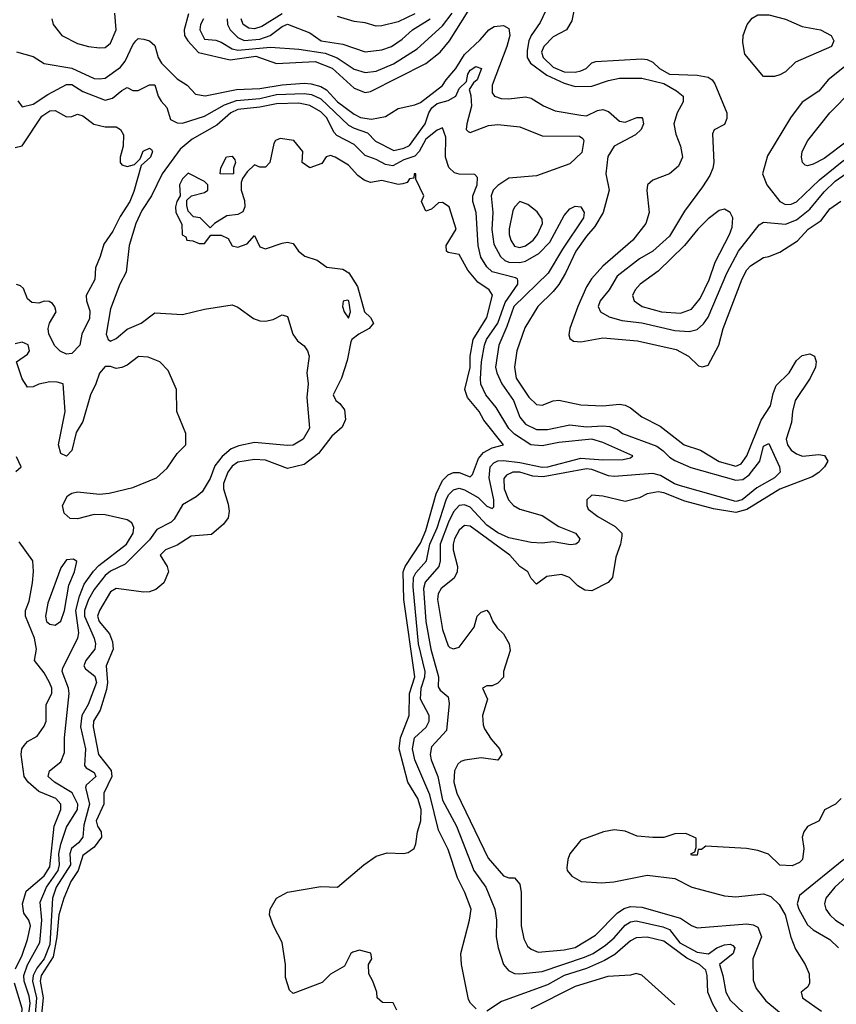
# Model space of a CAD drawing. Header units: inches. Extents: x 1793402 to 1900366, y 320852 to 470679.
# Tile 175 of 256: x 1832061 to 1835014, y 380966 to 384527. Entities that reach past the tile are written whole.
import ezdxf

# ---------------------------------------------------------------- set-up
doc = ezdxf.new("R2010")
doc.units = ezdxf.units.IN
doc.header["$MEASUREMENT"] = 0
doc.layers.add('B8338', color=7, linetype='Continuous')

msp = doc.modelspace()

# ---------------------------------------------------------------- linework, layer by layer
at = {"layer": 'B8338', "color": 4}
for points, elevation in [([(1832671.9, 384548.1), (1832655.6, 384490), (1832657.4, 384470), (1832668.7, 384450), (1832707.9, 384407.9), (1832822.3, 384382.3), (1832915, 384395), (1832990, 384369.1), (1833130, 384376.2), (1833191.5, 384351.5), (1833270, 384279.5), (1833310, 384264.2), (1833330, 384267.2), (1833530, 384368.8), (1833581.3, 384410), (1833615.1, 384450), (1833703, 384590)], 224), ([(1834071, 384589), (1834056.9, 384523.1), (1834038, 384490), (1833990, 384465.1), (1833956.4, 384430), (1833947.4, 384410), (1833953.4, 384390), (1833990, 384355.3), (1834030, 384338.6), (1834070, 384337), (1834090, 384341.6), (1834109, 384350), (1834130, 384371.3), (1834144.7, 384375.3), (1834310, 384384.9), (1834330, 384383), (1834350, 384373.4), (1834374.9, 384350), (1834410, 384330.3), (1834510, 384326), (1834550, 384318.7), (1834564.9, 384310), (1834574.7, 384294.7), (1834618, 384190), (1834618, 384170), (1834610, 384148), (1834571.6, 384128.4), (1834566.4, 384113.6), (1834570.7, 384010.7), (1834567.3, 383990), (1834555.9, 383964.1), (1834530, 383922), (1834464.9, 383835.1), (1834410, 383744.5), (1834350.6, 383690), (1834302, 383662), (1834220.8, 383599.2), (1834192.7, 383550), (1834159.3, 383510), (1834153, 383490), (1834160.7, 383470), (1834191.9, 383451.9), (1834238.5, 383438.6), (1834310, 383430.3), (1834430, 383402.6), (1834481.2, 383398.8), (1834510, 383406), (1834532.9, 383427.1), (1834550, 383450.7), (1834618, 383610), (1834659.7, 383690), (1834735.1, 383784.9), (1834750, 383794.8), (1834830, 383787), (1834870, 383802.6), (1834918.2, 383841.8), (1834970, 383904.2), (1835010, 383943.1), (1835077, 383990)], 228), ([(1832177.1, 384530), (1832182, 384510), (1832213.4, 384470), (1832270, 384440.3), (1832309.5, 384430.5), (1832350, 384424.9), (1832370, 384427), (1832390, 384441.6), (1832409.7, 384490), (1832405.1, 384550)], 224), ([(1832726, 384530), (1832714.4, 384510), (1832712.4, 384490), (1832730, 384456.3), (1832770, 384452.4), (1832790, 384445.7), (1832830, 384422), (1832850, 384416.5), (1832968.2, 384428.2), (1833070, 384420.3), (1833166.1, 384406.1), (1833209.3, 384389.3), (1833270, 384348.5), (1833310, 384335.8), (1833350, 384341.3), (1833412.4, 384367.6), (1833498.8, 384421.2), (1833590, 384504.9), (1833625.1, 384550)], 228), ([(1833010, 384547.8), (1832937.1, 384502.9), (1832910, 384493.6), (1832890, 384496.9), (1832869.4, 384509.4), (1832861.5, 384530)], 236), ([(1833490, 384547.6), (1833430, 384519.5), (1833370, 384504.9), (1833350, 384504), (1833310, 384515.5), (1833270, 384520.7), (1833210, 384539.1)], 236), ([(1833962, 384558), (1833942.8, 384517.2), (1833910.3, 384470), (1833902, 384450), (1833895.4, 384415.4), (1833896, 384390), (1833908.2, 384370), (1833966.8, 384326.8), (1834030, 384296.9), (1834070, 384285.8), (1834130, 384286.9), (1834190, 384307.6), (1834230, 384315.3), (1834310, 384315.6), (1834390, 384296.2), (1834436.3, 384270), (1834460.5, 384250), (1834460.4, 384230), (1834438, 384190), (1834426.7, 384150), (1834432.9, 384112.9), (1834450.8, 384069.2), (1834457.3, 384030), (1834442.5, 383997.5), (1834411, 383970), (1834350, 383947), (1834330.6, 383930), (1834328.8, 383908.8), (1834337.1, 383830), (1834325.5, 383790), (1834278, 383730), (1834170, 383635.6), (1834128.7, 383590), (1834110, 383560.9), (1834078.7, 383490), (1834050.7, 383410), (1834047.1, 383387.1), (1834050, 383374), (1834064, 383364), (1834090, 383362), (1834170, 383376.4), (1834294.8, 383365.2), (1834434.4, 383334.4), (1834478.8, 383310), (1834515.3, 383275.3), (1834530, 383271), (1834550, 383278), (1834589.4, 383350), (1834604.5, 383410), (1834673, 383590), (1834690, 383622), (1834703.3, 383636.7), (1834750, 383667.3), (1834770, 383670.7), (1834810, 383686.8), (1834873.1, 383726.9), (1834912, 383770), (1834958.9, 383801.1), (1834990, 383842.8), (1835030, 383870.8)], 224), ([(1832811.5, 384530), (1832813.1, 384510), (1832822, 384490), (1832850, 384463.1), (1832872.3, 384452.3), (1832930, 384457.1), (1832967, 384470), (1833010, 384502.4), (1833030, 384510.3), (1833110, 384479.3), (1833151, 384450), (1833230, 384438.9), (1833310, 384410.4), (1833370, 384417.6), (1833405.2, 384430), (1833443.7, 384456.3), (1833481.6, 384490), (1833545.6, 384530)], 232), ([(1832050, 384410.4), (1832110, 384393.4), (1832150, 384368.4), (1832250, 384351.3), (1832330, 384314.9), (1832350, 384312.9), (1832370, 384316), (1832425.2, 384354.8), (1832443.2, 384376.8), (1832470, 384436.3), (1832480.7, 384450), (1832490, 384458.4), (1832510, 384456.5), (1832530.8, 384450), (1832550, 384434), (1832561.6, 384390), (1832574.4, 384370), (1832630, 384313.4), (1832666.8, 384290), (1832697.1, 384257.1), (1832731.8, 384251.8), (1832844.9, 384275.1), (1832930, 384278.5), (1833010, 384292), (1833090, 384297.2), (1833114.6, 384294.6), (1833150, 384285.8), (1833170, 384272.8), (1833210.1, 384230.1), (1833270, 384185.3), (1833293.5, 384173.5), (1833332.9, 384167.1), (1833383.5, 384176.5), (1833430, 384206.4), (1833490, 384218.7), (1833510, 384227.4), (1833590, 384288.5), (1833602.6, 384310), (1833638.5, 384350), (1833670, 384401.3), (1833726.3, 384453.7), (1833757, 384490), (1833777.1, 384502.9), (1833810, 384506.4), (1833830, 384494.8), (1833833.4, 384470), (1833822.4, 384430), (1833768.9, 384290), (1833770, 384262), (1833778, 384250), (1833802.4, 384242.4), (1833830, 384240.4), (1833890, 384248.2), (1833910, 384243), (1833955.3, 384215.3), (1833997.4, 384197.4), (1834090, 384181.7), (1834110, 384179.5), (1834150, 384198.7), (1834170, 384202.6), (1834190, 384194.6), (1834230, 384159.6), (1834250, 384156.9), (1834292.8, 384172.8), (1834310, 384173.4), (1834312.7, 384170), (1834316.4, 384150), (1834308, 384130), (1834287.3, 384110), (1834210.8, 384070), (1834188.1, 384031.9), (1834180.7, 383970), (1834192.7, 383910), (1834170.4, 383830), (1834141.1, 383778.9), (1834110, 383744.5), (1834072, 383690), (1834034.3, 383610), (1834010, 383569.6), (1833990, 383543.6), (1833934.4, 383490), (1833887.6, 383412.4), (1833858.7, 383330), (1833850.3, 383270), (1833856, 383230), (1833902, 383162), (1833930, 383135.5), (1833950, 383133), (1833990, 383148.2), (1834010, 383150.4), (1834090, 383134), (1834170, 383130.5), (1834230, 383136.3), (1834250, 383133.4), (1834270, 383123), (1834310, 383090.6), (1834377.2, 383057.2), (1834464, 382990), (1834522.8, 382970), (1834590, 382928.8), (1834650, 382912), (1834670, 382920.4), (1834690.7, 382949.3), (1834741.6, 383078.4), (1834775.6, 383130), (1834784.9, 383175.1), (1834796.1, 383203.9), (1834843.6, 383250), (1834870, 383294.9), (1834890, 383312.2), (1834918, 383318), (1834934.8, 383310), (1834940.5, 383290), (1834938.4, 383270), (1834919.5, 383230), (1834864.9, 383150), (1834855.3, 383110), (1834852.2, 383070), (1834832.7, 383010), (1834837.1, 382990), (1834850, 382970.7), (1834870, 382957.1), (1834891.5, 382948.5), (1834950, 382954.4), (1834970.4, 382950.4), (1834982.8, 382930), (1834970.7, 382910), (1834950.3, 382889.7), (1834926.1, 382873.9), (1834810, 382828.7), (1834690, 382755.5), (1834650, 382744.8), (1834570, 382758.3), (1834465.6, 382785.6), (1834390, 382815.6), (1834370, 382819.5), (1834330, 382812.7), (1834302, 382798), (1834250, 382784), (1834170, 382804), (1834130, 382808), (1834112, 382790), (1834111.3, 382770), (1834116.9, 382756.9), (1834152, 382730), (1834214, 382694), (1834238, 382670), (1834238.8, 382658.8), (1834234, 382630), (1834216.4, 382583.6), (1834204.9, 382510), (1834188.5, 382491.5), (1834130, 382461.2), (1834104.1, 382464.1), (1834079.3, 382479.3), (1834049.2, 382509.2), (1834020.2, 382520.2), (1833966.8, 382513.2), (1833930, 382486), (1833910, 382506), (1833898, 382530), (1833869.3, 382549.3), (1833833.2, 382590), (1833690, 382695.1), (1833670, 382697.6), (1833650, 382680.9), (1833633.4, 382650), (1833628.9, 382630), (1833628.9, 382610), (1833644.4, 382550), (1833643, 382530), (1833632.3, 382507.7), (1833585.5, 382470), (1833574.4, 382450), (1833572.2, 382430), (1833590, 382322), (1833610, 382262), (1833616.9, 382256.9), (1833630, 382251.3), (1833650, 382258), (1833704, 382330), (1833715.3, 382370), (1833730, 382384.7), (1833750, 382391.3), (1833759.8, 382379.8), (1833771.3, 382350), (1833787.1, 382327.1), (1833810, 382306), (1833830.8, 382270), (1833834.4, 382245.6), (1833811, 382170), (1833810.8, 382149.2), (1833790, 382128), (1833770, 382118), (1833750, 382118), (1833734, 382110), (1833752, 382070), (1833734, 382010), (1833736.8, 381976.8), (1833742, 381962), (1833765.5, 381925.5), (1833796, 381890), (1833804.7, 381870), (1833790, 381848.7), (1833730, 381857.2), (1833670.5, 381849.5), (1833656.3, 381843.7), (1833645.5, 381834.5), (1833633.4, 381810), (1833630.4, 381770), (1833641.3, 381730), (1833754.7, 381494.7), (1833810, 381430.7), (1833830, 381424), (1833850, 381424), (1833870, 381401), (1833874.3, 381370), (1833874, 381250), (1833883.4, 381203.4), (1833896.7, 381176.7), (1833910, 381164.9), (1833935.2, 381155.2), (1834030, 381162.6), (1834070, 381172), (1834143.3, 381216.7), (1834222.7, 381297.3), (1834247.1, 381312.9), (1834270, 381319.6), (1834310, 381316.9), (1834450, 381277), (1834490, 381250.7), (1834510, 381242.8), (1834690, 381256.5), (1834713.6, 381253.6), (1834730, 381244.9), (1834742.6, 381210), (1834711.8, 381130), (1834713.4, 381053.4), (1834723.4, 381023.4), (1834759.2, 380979.2), (1834850, 380903.1)], 216), ([(1832054, 384234), (1832070, 384211.3), (1832110, 384221.6), (1832163.3, 384256.7), (1832230, 384292.4), (1832250, 384292.2), (1832290, 384266.7), (1832370, 384235.5), (1832396.9, 384243.1), (1832430, 384271.3), (1832450, 384282), (1832470, 384271.3), (1832490, 384271.3), (1832530, 384291.3), (1832550, 384291.3), (1832562, 384250), (1832572.2, 384232.2), (1832593.4, 384210), (1832606.4, 384166.4), (1832630, 384153.4), (1832650, 384153), (1832730, 384178.4), (1832801.3, 384218.7), (1832844.9, 384235), (1832930, 384241.7), (1832990, 384256.3), (1833090, 384260.6), (1833116.1, 384256.1), (1833150, 384240.8), (1833250, 384145.7), (1833270, 384134.3), (1833318.2, 384118.2), (1833348, 384088), (1833414, 384054), (1833450, 384062.3), (1833470, 384072.4), (1833526.9, 384150), (1833540.4, 384190), (1833551.8, 384208.2), (1833570, 384224.2), (1833610, 384234.3), (1833638, 384250), (1833650, 384278), (1833676.5, 384303.5), (1833681.6, 384330), (1833690, 384344), (1833710, 384358), (1833730.4, 384350), (1833714.9, 384310), (1833701.6, 384298.4), (1833686, 384274), (1833692.5, 384252.5), (1833694.2, 384214.2), (1833677.3, 384150), (1833676, 384130), (1833682.5, 384122.5), (1833690, 384118.8), (1833755.9, 384144.1), (1833790, 384148.2), (1833870, 384139.3), (1833950, 384106.4), (1834085.4, 384105.4), (1834097.3, 384097.3), (1834101, 384090), (1834093.7, 384046.3), (1834050, 384006), (1833930, 383962.7), (1833830, 383954.3), (1833790, 383927.3), (1833772.7, 383910), (1833765.3, 383890), (1833772, 383830), (1833767.7, 383767.7), (1833775.6, 383715.6), (1833799.3, 383670), (1833815.6, 383655.6), (1833830.2, 383650.2), (1833868.9, 383648.9), (1833890, 383654), (1833938.5, 383681.5), (1833977.4, 383722.6), (1834030, 383819.1), (1834050, 383843), (1834070, 383853), (1834090, 383850.7), (1834101.6, 383830), (1834099.5, 383810), (1834023.4, 383696.6), (1833972, 383610), (1833848, 383490), (1833823, 383417), (1833793.7, 383350), (1833782, 383270), (1833786.7, 383250), (1833804.9, 383210), (1833846.7, 383150), (1833869.1, 383089.1), (1833890, 383064.4), (1833930, 383044.9), (1833970, 383045.3), (1834050, 383062), (1834110, 383054.3), (1834170, 383058.4), (1834195.2, 383055.2), (1834223.8, 383043.8), (1834241, 383030), (1834364.8, 382984.8), (1834388.2, 382968.2), (1834410, 382944.4), (1834430, 382932.2), (1834487.9, 382907.9), (1834650, 382861.5), (1834675.8, 382864.2), (1834698.5, 382881.5), (1834737.6, 382930), (1834750, 382984.7), (1834770, 382994.8), (1834807.7, 382910), (1834810.8, 382890), (1834790.7, 382870), (1834726.6, 382833.4), (1834672.7, 382790), (1834650, 382785.1), (1834450, 382840.9), (1834428.5, 382848.5), (1834378.5, 382878.5), (1834350, 382885.3), (1834210, 382875.1), (1834190, 382877.7), (1834130, 382900.3), (1834110, 382902.4), (1833953.7, 382873.7), (1833916.2, 382876.2), (1833869.2, 382890.8), (1833844.7, 382890), (1833820.8, 382879.2), (1833812.2, 382867.8), (1833813.4, 382830), (1833828.9, 382790), (1833846.7, 382770), (1833870, 382756.5), (1833950, 382734), (1834010, 382694), (1834070.8, 382670), (1834086.8, 382650), (1834082, 382638), (1834072, 382630), (1834052.4, 382627.6), (1833990, 382638.7), (1833950, 382634), (1833910, 382636.8), (1833830, 382653.1), (1833790, 382670.9), (1833750, 382698.5), (1833690, 382763.6), (1833670, 382773), (1833650, 382769.6), (1833630, 382747.3), (1833611.3, 382710), (1833581.2, 382630), (1833581.5, 382570), (1833576.5, 382550), (1833527.8, 382492.2), (1833521.2, 382470), (1833530.2, 382350), (1833547.2, 382250), (1833575.3, 382150), (1833574.8, 382114.8), (1833582, 382102), (1833610, 382078), (1833614.2, 382054.2), (1833604.1, 381955.9), (1833550, 381897.2), (1833544.9, 381870), (1833548.7, 381850), (1833572.9, 381790), (1833590, 381704.9), (1833640.3, 381610), (1833702.6, 381450), (1833746.4, 381390), (1833779.3, 381310), (1833785.5, 381270), (1833784, 381210), (1833790.7, 381170), (1833810.7, 381110), (1833828.3, 381088.3), (1833850, 381078), (1833870, 381076.4), (1833950, 381084.2), (1834103.6, 381136.4), (1834134, 381150), (1834179.6, 381180.4), (1834210, 381207), (1834250, 381252), (1834270, 381264.2), (1834290, 381267.4), (1834386.3, 381246.3), (1834410, 381236.5), (1834448.1, 381188.1), (1834510, 381154.9), (1834551.6, 381148.4), (1834581.2, 381170), (1834610, 381181.6), (1834630, 381184), (1834639.3, 381179.3), (1834646.8, 381170), (1834640.5, 381150), (1834590.8, 381110), (1834603.7, 381070), (1834614, 381010), (1834630, 380980.5), (1834728.1, 380888.1)], 212), ([(1835043.4, 384356.6), (1834984.7, 384310), (1834950, 384269), (1834890.8, 384229.2), (1834847.5, 384172.5), (1834765.1, 384034.9), (1834747.3, 383970), (1834763, 383930), (1834809, 383869), (1834830, 383858.4), (1834850, 383859.5), (1834870, 383868.5), (1834952.3, 383947.7), (1835040.8, 384019.2)], 232), ([(1835052.8, 384087.2), (1834970, 384024.9), (1834930, 384004.9), (1834910, 383998.8), (1834901.4, 384001.4), (1834890.9, 384010.9), (1834887.7, 384030), (1834890.7, 384050), (1834910.7, 384090), (1834990.4, 384190), (1835069.2, 384270.8)], 236), ([(1832044.9, 384064.9), (1832070, 384071), (1832141.7, 384178.3), (1832170, 384197.4), (1832190, 384198.7), (1832230, 384175.5), (1832250, 384176.3), (1832270, 384184.9), (1832290, 384179.1), (1832328.8, 384148.8), (1832370, 384139.3), (1832410, 384139.1), (1832426, 384130), (1832436.3, 384110), (1832434.9, 384070), (1832424.4, 384030), (1832424.4, 384010), (1832430, 384002), (1832450, 383995.5), (1832476.6, 384003.4), (1832496.5, 384023.5), (1832508, 384052), (1832530, 384062), (1832537.6, 384057.6), (1832542, 384050), (1832534.4, 384030), (1832500.4, 383999.6), (1832474.1, 383905.9), (1832459, 383870), (1832424.2, 383815.8), (1832397.8, 383762.2), (1832364.9, 383715.1), (1832352.6, 383670), (1832335.6, 383630), (1832333, 383587), (1832301.7, 383530), (1832302.3, 383510), (1832314.4, 383474.4), (1832313.9, 383446.1), (1832285.7, 383390), (1832278.7, 383350), (1832250, 383319.5), (1832230, 383317), (1832207.6, 383327.6), (1832187.8, 383347.8), (1832166.6, 383390), (1832163.7, 383410), (1832169.2, 383430), (1832193.2, 383470), (1832188.9, 383488.9), (1832180.4, 383500.4), (1832168.4, 383508.4), (1832150, 383508.7), (1832130, 383502), (1832104.7, 383504.7), (1832090, 383518), (1832075.3, 383555.3), (1832064.7, 383564.7), (1832050, 383569.2)], 208), ([(1833712, 380950), (1833690.7, 380970.7), (1833684, 380984), (1833659.1, 381110), (1833656.3, 381150), (1833687.3, 381270), (1833693.4, 381310), (1833670.6, 381370), (1833643.7, 381423.7), (1833610, 381526), (1833575.3, 381595.3), (1833543.5, 381723.5), (1833490.3, 381850), (1833481.5, 381890), (1833488.9, 381930), (1833531.2, 381968.8), (1833542, 381990), (1833541.3, 382010), (1833510.2, 382070.2), (1833512.2, 382110), (1833526.4, 382150), (1833527.3, 382170), (1833503.5, 382270), (1833483.8, 382476.2), (1833485.2, 382510), (1833493, 382527), (1833531.6, 382570), (1833544.3, 382630), (1833570.7, 382689.3), (1833602.8, 382790), (1833611.9, 382808.1), (1833630, 382826.6), (1833650, 382833.3), (1833670, 382826.6), (1833719, 382799), (1833750, 382767.3), (1833770, 382759), (1833774.9, 382765.1), (1833774.9, 382790), (1833758, 382870), (1833762.3, 382910), (1833775.2, 382924.8), (1833790, 382932), (1833810, 382932.7), (1833870, 382925.7), (1833950, 382908.2), (1833970.8, 382910), (1834090, 382941.4), (1834170, 382935.1), (1834243.5, 382936.5), (1834270, 382942), (1834278, 382950), (1834170, 382997.4), (1834130, 383010.2), (1834010, 382998), (1833950, 382985.8), (1833909.3, 382989.3), (1833850, 383027.6), (1833830, 383048.7), (1833784.2, 383124.2), (1833746.7, 383170), (1833729, 383209), (1833727.7, 383227.8), (1833731.3, 383290), (1833741.3, 383350), (1833749.1, 383370), (1833790.2, 383430), (1833816.3, 383503.7), (1833862.4, 383570), (1833862, 383582), (1833860.7, 383590), (1833853.9, 383593.9), (1833770, 383615.3), (1833750, 383632.7), (1833728.2, 383668.2), (1833718.5, 383710), (1833711.6, 383830), (1833699.5, 383870), (1833699.5, 383890), (1833715.3, 383930), (1833716.3, 383956.3), (1833706.8, 383966.8), (1833650, 383968.4), (1833632.8, 383972.8), (1833612.3, 383992.3), (1833601.3, 384030), (1833602, 384102), (1833590, 384136), (1833570, 384128), (1833530, 384095.3), (1833506, 384050), (1833490, 384032.9), (1833450, 384019.7), (1833410, 383998.9), (1833383.4, 384003.4), (1833350, 384021.6), (1833310, 384035.8), (1833270, 384075.8), (1833208.2, 384108.2), (1833198.5, 384118.5), (1833170, 384173.1), (1833150, 384193.8), (1833110, 384216.1), (1833070, 384225.5), (1832990, 384222.9), (1832930, 384210.2), (1832850, 384201.8), (1832824.7, 384190), (1832774.5, 384145.5), (1832684.8, 384095.2), (1832641.5, 384058.5), (1832576.4, 383970), (1832537.7, 383890), (1832502.6, 383837.4), (1832481.7, 383790), (1832457.3, 383710), (1832445.7, 383614.3), (1832423.5, 383570), (1832390, 383481), (1832374, 383390), (1832381.2, 383370), (1832390, 383364.5), (1832410, 383374.5), (1832450, 383407.6), (1832500.7, 383430), (1832550, 383467), (1832650, 383460.5), (1832730, 383480.4), (1832830, 383496.2), (1832850, 383487.3), (1832906.9, 383446.9), (1832930, 383438.4), (1832950, 383437), (1832977.5, 383442.5), (1833010, 383459), (1833030, 383454), (1833049.3, 383389.3), (1833065.6, 383365.6), (1833090, 383348), (1833102, 383330), (1833108, 383310), (1833099, 383250), (1833104, 383210), (1833099.3, 383160.7), (1833109.6, 383050), (1833086.6, 383010), (1833050, 382988.4), (1833030, 382986.7), (1832910, 382998), (1832853.9, 382986.1), (1832825.4, 382974.6), (1832793.2, 382946.8), (1832766.6, 382913.4), (1832750, 382867.3), (1832720.4, 382819.6), (1832698.8, 382801.2), (1832650, 382772.7), (1832619.8, 382720.2), (1832609.3, 382710), (1832556.6, 382683.4), (1832530, 382646.4), (1832442, 382558), (1832390, 382533.1), (1832370, 382517.4), (1832330, 382466.4), (1832310, 382430.4), (1832295.5, 382390), (1832295.9, 382370), (1832331.1, 382290), (1832335.8, 382270), (1832333.3, 382250), (1832300.5, 382210), (1832293.6, 382190), (1832299.1, 382179.1), (1832332.8, 382152.8), (1832339.2, 382130), (1832308.3, 382050), (1832285.7, 382010), (1832281, 381970), (1832299.1, 381890), (1832296, 381830), (1832301.2, 381821.2), (1832330, 381804), (1832336.2, 381790), (1832302, 381758), (1832299.5, 381750), (1832313.1, 381690), (1832293.4, 381613.4), (1832289.7, 381570), (1832273.6, 381550), (1832248.4, 381530), (1832242, 381510), (1832244.8, 381470), (1832193.6, 381390), (1832179.8, 381350), (1832170, 381182), (1832150, 381130.3), (1832123.7, 381096.3), (1832109.8, 381070), (1832107.6, 381050), (1832122.5, 380990), (1832117.4, 380930)], 208), ([(1833424.7, 380944.7), (1833411.3, 380971.3), (1833372.7, 380972.7), (1833354, 380990), (1833352, 381010), (1833338, 381050), (1833323.6, 381076.4), (1833322, 381110), (1833334, 381130), (1833330.9, 381150.9), (1833290, 381162), (1833265.6, 381154.4), (1833258, 381150), (1833236, 381104), (1833185.4, 381074.6), (1833154.5, 381045.5), (1833050, 381004.7), (1833037.3, 381017.3), (1833022.8, 381062.8), (1833021.7, 381110), (1833010.4, 381190), (1832978.4, 381250), (1832964.4, 381290), (1832966.4, 381310), (1832990, 381349.4), (1833030, 381372.2), (1833150, 381392.6), (1833210, 381389.5), (1833304.9, 381470), (1833350, 381502.4), (1833390, 381513.5), (1833448.7, 381511.3), (1833465.3, 381514.7), (1833487.7, 381530), (1833493.7, 381546.3), (1833498.9, 381590), (1833511.6, 381630), (1833512.7, 381670), (1833500.9, 381710), (1833464.2, 381770), (1833433.6, 381890), (1833438, 381930), (1833469, 382010), (1833470.2, 382090), (1833489.3, 382150), (1833450.2, 382430), (1833447.7, 382530), (1833454.3, 382550), (1833510, 382634), (1833530, 382679.5), (1833567.5, 382812.5), (1833590, 382860.7), (1833610, 382880.5), (1833630, 382889.7), (1833650, 382889.6), (1833690, 382873.2), (1833698.4, 382881.6), (1833720.2, 382939.8), (1833737.7, 382962.2), (1833770, 382978.4), (1833810.8, 382990), (1833738.8, 383078.8), (1833723, 383110), (1833680.2, 383160.2), (1833670.3, 383190), (1833690, 383268.7), (1833690.2, 383310), (1833701.1, 383370), (1833750.3, 383450), (1833770.5, 383530.5), (1833758, 383550), (1833717.7, 383577.7), (1833680.9, 383620.9), (1833650, 383678), (1833610, 383684.7), (1833604.7, 383690), (1833602.8, 383710), (1833638.8, 383770), (1833614, 383850), (1833590, 383866), (1833575.3, 383864.7), (1833550, 383842), (1833530, 383834), (1833514, 383870), (1833522, 383890), (1833494, 383950), (1833494, 383970), (1833488, 383970), (1833486, 383954), (1833470, 383952), (1833462, 383938), (1833446.6, 383933.4), (1833429.3, 383930.7), (1833370, 383944.9), (1833330, 383938), (1833306.6, 383946.6), (1833283.4, 383963.4), (1833250, 384000.7), (1833202, 384030), (1833184.7, 384035.3), (1833168.9, 384031.1), (1833153.6, 384006.4), (1833110, 383991.3), (1833082, 384010), (1833084.7, 384050), (1833052, 384090), (1833003.1, 384096.9), (1832986, 384090), (1832980.4, 384079.6), (1832966, 384010), (1832950, 383994), (1832930, 383994), (1832910, 384002), (1832883.1, 383976.9), (1832867.3, 383952.7), (1832862, 383938), (1832862, 383910), (1832873.6, 383873.6), (1832875.3, 383850), (1832868.4, 383831.6), (1832850, 383822), (1832810, 383818), (1832766, 383790), (1832750, 383774), (1832714, 383810), (1832690, 383814), (1832670, 383834), (1832665.4, 383854.6), (1832665.4, 383874.6), (1832682, 383890), (1832730, 383902), (1832742, 383910), (1832742, 383930), (1832730, 383942), (1832670, 383972), (1832650, 383952), (1832639, 383930), (1832642, 383890), (1832628.9, 383868.9), (1832624, 383850), (1832625.2, 383830), (1832647.3, 383787.3), (1832648.4, 383748.4), (1832662, 383742), (1832666, 383730), (1832687.3, 383727.3), (1832710, 383718), (1832730, 383718), (1832752.7, 383747.3), (1832790, 383748), (1832815.3, 383735.3), (1832829.1, 383709.1), (1832850, 383704), (1832883.6, 383716.4), (1832910, 383746), (1832930, 383706), (1832950, 383698), (1833010, 383719), (1833030, 383722), (1833050, 383718), (1833068.7, 383690), (1833091.8, 383671.8), (1833136.9, 383656.9), (1833171.8, 383631.8), (1833230, 383624.2), (1833251.2, 383611.2), (1833282.2, 383562.2), (1833307.4, 383470), (1833329.6, 383450), (1833340.9, 383430), (1833324.5, 383410), (1833287.3, 383390), (1833262, 383370), (1833258.3, 383361.7), (1833245.6, 383294.4), (1833224.5, 383230), (1833194.5, 383170), (1833203.7, 383150), (1833219.3, 383139.3), (1833236.1, 383116.1), (1833238.7, 383081.3), (1833226.7, 383053.3), (1833190, 383021), (1833141.6, 382958.4), (1833090, 382918), (1833030, 382904), (1832950, 382933.4), (1832910, 382936.5), (1832850, 382926.7), (1832830, 382912), (1832813.6, 382890), (1832798, 382850), (1832797.6, 382830), (1832814.8, 382774.8), (1832818, 382750), (1832814.5, 382725.5), (1832798, 382702), (1832754.9, 382665.1), (1832680.8, 382659.2), (1832630, 382626.8), (1832588.7, 382610), (1832569.3, 382590), (1832594, 382550), (1832599, 382530), (1832582.7, 382490), (1832553.3, 382466.7), (1832530, 382458), (1832510, 382456.3), (1832410, 382470.4), (1832390, 382457.3), (1832349.6, 382390), (1832342.4, 382370), (1832348, 382350), (1832386, 382306), (1832397.1, 382277.1), (1832399.6, 382250), (1832373.6, 382190), (1832379.2, 382130), (1832375.5, 382104.5), (1832352, 382030), (1832328.4, 381990), (1832327.4, 381970), (1832346.2, 381870), (1832391.8, 381811.8), (1832394.3, 381790), (1832365.1, 381730), (1832365.1, 381690), (1832337.4, 381630), (1832342.4, 381610), (1832356.2, 381590), (1832356.9, 381570), (1832330, 381534.9), (1832290, 381503.8), (1832272.8, 381450), (1832246, 381410), (1832221.1, 381350), (1832202.9, 381290), (1832195.8, 381210), (1832182.3, 381137.7), (1832138.7, 381070), (1832135.7, 381050), (1832146.2, 380990), (1832139.9, 380930)], 204), ([(1832091.8, 380910), (1832099.5, 380970), (1832095.9, 380995.9), (1832077.5, 381050), (1832076.5, 381070), (1832090, 381108.4), (1832134, 381190), (1832141.1, 381270), (1832134.9, 381334.9), (1832158, 381390), (1832199.8, 381450), (1832205.5, 381470), (1832203.2, 381510), (1832210, 381545.5), (1832230, 381606.8), (1832269.7, 381670), (1832270.9, 381690), (1832250.6, 381730.5), (1832186.6, 381770), (1832164, 381790), (1832169, 381810), (1832210, 381842.8), (1832222.7, 381877.3), (1832223.5, 381930), (1832239.8, 382090), (1832238, 382110), (1832215.1, 382170), (1832216.9, 382183.1), (1832271.3, 382290), (1832275.4, 382310), (1832264.2, 382390), (1832277.6, 382442.4), (1832294.9, 382485.1), (1832327.6, 382532.4), (1832347.5, 382552.5), (1832447.8, 382630), (1832471.8, 382670), (1832474.5, 382690), (1832467, 382707), (1832450, 382718), (1832370, 382736.3), (1832330, 382737.4), (1832270, 382721.3), (1832243.6, 382723.6), (1832222.5, 382742.5), (1832216, 382770), (1832234.5, 382805.5), (1832250, 382814.8), (1832270, 382819.1), (1832350, 382810.5), (1832384.8, 382815.2), (1832470, 382834.9), (1832555.3, 382870), (1832594.5, 382905.5), (1832630, 382958), (1832662, 382990), (1832662, 383030), (1832629, 383110), (1832628, 383190), (1832598, 383258), (1832568, 383290), (1832526.3, 383306.3), (1832490.8, 383309.2), (1832450, 383277.2), (1832430, 383269.2), (1832410, 383265.2), (1832390, 383272.7), (1832370, 383272.7), (1832350, 383248.7), (1832337.1, 383210), (1832317, 383170), (1832290, 383074), (1832265.5, 383034.5), (1832250, 382968.7), (1832230, 382948), (1832210, 382958), (1832201.2, 382990), (1832225.2, 383110), (1832218, 383210), (1832196.5, 383216.5), (1832170, 383217.2), (1832130, 383209), (1832110, 383199), (1832090, 383198), (1832070, 383228), (1832049.2, 383290), (1832090, 383317.3), (1832096.3, 383330), (1832091.7, 383351.7), (1832070, 383360.4), (1832045.1, 383354.9)], 212), ([(1832047.3, 382892.7), (1832066, 382910), (1832050, 382946)], 216), ([(1832046.1, 381093.8), (1832070, 381143.8), (1832090, 381200.7), (1832099.8, 381250), (1832094.3, 381270), (1832076, 381296), (1832071.3, 381330), (1832085.1, 381374.9), (1832150, 381430.3), (1832170, 381463), (1832185.7, 381610), (1832209.6, 381670), (1832209.6, 381689.6), (1832192.3, 381710), (1832130, 381735.8), (1832091.5, 381770), (1832077.6, 381790), (1832067, 381870), (1832069.3, 381890), (1832077.5, 381902.5), (1832090, 381916), (1832124.7, 381935.3), (1832150, 381972), (1832157.2, 381990), (1832157.2, 382050), (1832178, 382090), (1832177, 382110), (1832169.6, 382130), (1832150, 382165.2), (1832115.3, 382210), (1832122, 382250), (1832115.3, 382290), (1832082, 382370), (1832082, 382390), (1832096, 382424), (1832107.3, 382490), (1832111.7, 382531.7), (1832109.3, 382570), (1832059, 382639)], 216), ([(1835031.3, 381710), (1835010.6, 381689.4), (1834970.9, 381669.1), (1834951.3, 381630), (1834910, 381608.7), (1834896, 381590), (1834890.8, 381570), (1834896, 381530), (1834891, 381490), (1834881, 381479), (1834853.7, 381466.3), (1834810, 381469.2), (1834768.9, 381508.9), (1834730, 381522), (1834689.1, 381529.1), (1834542, 381538), (1834526, 381526), (1834514, 381526), (1834510, 381506), (1834490, 381506), (1834488, 381510), (1834502, 381518), (1834507.3, 381532.7), (1834507.3, 381567.3), (1834470, 381584), (1834430, 381582.7), (1834390, 381569.2), (1834350.6, 381569.4), (1834294.2, 381574.2), (1834250, 381592.3), (1834210, 381597), (1834172, 381590), (1834090, 381559.3), (1834050.8, 381510), (1834042.8, 381490), (1834039.8, 381459.8), (1834041, 381450), (1834058, 381430), (1834090.8, 381410.8), (1834164.9, 381404.9), (1834208.8, 381408.8), (1834330, 381433.4), (1834430, 381420.7), (1834491.3, 381390), (1834610, 381358.7), (1834650, 381355.3), (1834750, 381365.3), (1834776.5, 381356.5), (1834807.3, 381327.3), (1834828.9, 381290), (1834849, 381209), (1834865.5, 381165.5), (1834900.7, 381110), (1834915.9, 381075.9), (1834917.3, 381042.7), (1834910.8, 381029.2), (1834886.8, 381010), (1834891.3, 380990), (1834960.7, 380940.7)], 224), ([(1835040.5, 381490), (1834880.7, 381359.3), (1834872.7, 381330), (1834878.4, 381310), (1834910, 381253.4), (1834930, 381234.9), (1834990, 381200.5), (1835022, 381170)], 228), ([(1835130, 381500.7), (1835008.2, 381390), (1834975.5, 381350), (1834970.6, 381330), (1834976.3, 381310), (1834990.6, 381290), (1835010.8, 381270), (1835095.8, 381215.8)], 232), ([(1834599.3, 380910), (1834566.8, 380966.8), (1834548.7, 381010), (1834547, 381070), (1834541.7, 381090), (1834519.3, 381110), (1834473.5, 381133.5), (1834390, 381194.3), (1834330, 381208.9), (1834290, 381207), (1834270, 381195.8), (1834213.5, 381146.5), (1834175.8, 381124.2), (1834110, 381095.8), (1834030, 381070.2), (1833970, 381036.5), (1833803.3, 380976.7), (1833750, 380941)], 208), ([(1834430, 380964.7), (1834311.1, 381071.1), (1834290, 381078), (1834269, 381071), (1834187.1, 381067.1), (1834069, 381030), (1833909.8, 380950.2)], 204), ([(1832050, 380875.3), (1832067.4, 380910), (1832070.6, 380950.6), (1832042.5, 381042.5)], 216)]:
    msp.add_lwpolyline(points, dxfattribs=dict(at, elevation=elevation))
for points, elevation in [([(1834750, 384321.2), (1834682.5, 384402.5), (1834675.5, 384444.5), (1834677, 384470), (1834691.8, 384510), (1834710, 384533), (1834730, 384544.9), (1834770, 384544.2), (1834830, 384528.4), (1834890, 384502.3), (1834956, 384490), (1834994.9, 384470), (1835004.9, 384450), (1834996, 384430), (1834866.3, 384373.7), (1834830, 384338), (1834810, 384327), (1834790, 384322)], 228), ([(1832830, 383968), (1832786, 383970), (1832788.4, 383991.6), (1832808.4, 384031.6), (1832830, 384034), (1832839.6, 384019.6), (1832842, 384010), (1832834, 383990), (1832834, 383970)], 204), ([(1833870, 383869), (1833850, 383849), (1833843.7, 383836.3), (1833830.4, 383770.4), (1833830.4, 383750), (1833836.4, 383730), (1833850, 383708.4), (1833870, 383703.1), (1833890, 383708.7), (1833917.6, 383730), (1833933, 383750), (1833951.5, 383790), (1833950, 383806), (1833931.7, 383831.7), (1833898.9, 383858.9)], 216), ([(1834610, 383841.2), (1834590, 383837.2), (1834550, 383806.6), (1834513.4, 383770), (1834464.4, 383710), (1834370, 383617), (1834304, 383570), (1834286.8, 383550), (1834277.3, 383530), (1834282.8, 383510), (1834311.3, 383490), (1834382, 383470), (1834450, 383465.3), (1834490, 383480.4), (1834521.8, 383518.2), (1834553.4, 383586.6), (1834575.4, 383650), (1834627.6, 383750), (1834637, 383777), (1834639.3, 383810), (1834629.4, 383829.4)], 232), ([(1833246.8, 383513.2), (1833231.3, 383508.7), (1833228.5, 383490), (1833234.8, 383470), (1833250, 383447.3), (1833257.6, 383470), (1833251.2, 383510)], 208), ([(1832256.4, 382576.4), (1832230, 382573.2), (1832210, 382544), (1832163.4, 382416.6), (1832154.8, 382370), (1832158, 382350), (1832170, 382341), (1832190, 382337.3), (1832210, 382351.3), (1832222.9, 382390), (1832238.4, 382481.6), (1832259.3, 382530), (1832267.3, 382567.3)], 216)]:
    msp.add_lwpolyline(points, close=True, dxfattribs=dict(at, elevation=elevation))

doc.saveas('drawing.dxf')
